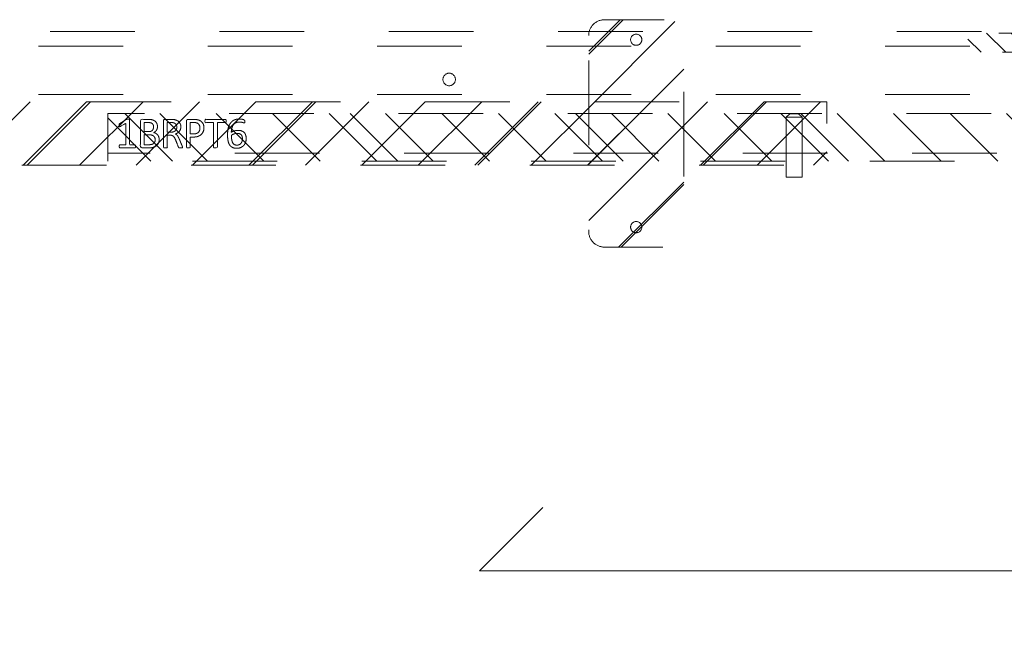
# Model space of a CAD drawing. Header units: inches. Extents: x -522 to -243, y -71 to 49.
# Tile 13 of 54: x -299 to -284, y -26 to -17. Entities that reach past the tile are written whole.
import ezdxf

# ---------------------------------------------------------------- set-up
doc = ezdxf.new("R2010")
doc.units = ezdxf.units.IN
doc.header["$LTSCALE"] = 32
doc.header["$MEASUREMENT"] = 0
doc.linetypes.add('Dash Style-1', pattern=[0.083328, 0.041656, -0.041672])
for name, color, linetype, lineweight in [('DashLine', 7, 'Dash Style-1', 13), ('DashLineFill', 7, 'Dash Style-1', 13), ('Drawing', 7, 'Continuous', 18), ('Metal-DeskStructure', 7, 'Continuous', 13), ('None', 7, 'Continuous', 18), ('SolidLine', 7, 'Continuous', 15)]:
    doc.layers.add(name, color=color, linetype=linetype, lineweight=lineweight)
doc.layers.add('Electrical', color=1, linetype='Dash Style-1', lineweight=15, true_color=0xff0000)
pattern_1 = [(45, (0, 0), (-1.61302, 1.93572), []), (45, (-1.0608, 1.0608), (-0.472346, 0.416761), [])]

# ---------------------------------------------------------------- blocks, each defined once
blk = doc.blocks.new('Group-5')
at = {"layer": 'SolidLine'}
for p, q in [((24.217, -42.594), (24.217, -30.594)), ((24.217, -30.594), (25.217, -31.594)), ((24.217, -42.594), (23.217, -41.594))]:
    blk.add_line(p, q, dxfattribs=at)
blk = doc.blocks.new('Group-6')
at = {"layer": 'SolidLine'}
blk.add_blockref('Group-5', (0, 0), dxfattribs=at)
blk = doc.blocks.new('Group-19')
at = {"layer": 'DashLine'}
for p, q in [((19.836, 0.255), (19.892, 0.311)), ((19.901, 0.311), (19.892, 0.311)), ((19.912, 0.311), (19.901, 0.311)), ((19.926, 0.311), (19.912, 0.311)), ((19.943, 0.311), (19.926, 0.311)), ((19.978, 0.311), (19.943, 0.311)), ((19.995, 0.311), (19.978, 0.311)), ((20.009, 0.311), (19.995, 0.311)), ((20.02, 0.311), (20.009, 0.311)), ((20.027, 0.311), (20.02, 0.311)), ((20.029, 0.311), (20.027, 0.311)), ((20.029, 0.311), (20.086, 0.255)), ((19.84, 0.255), (19.836, 0.255)), ((19.836, -0.689), (19.836, 0.255)), ((19.852, 0.255), (19.84, 0.255)), ((19.872, 0.255), (19.852, 0.255)), ((19.898, 0.255), (19.872, 0.255)), ((19.928, 0.255), (19.898, 0.255)), ((19.961, 0.255), (19.928, 0.255)), ((19.993, 0.255), (19.961, 0.255)), ((20.023, 0.255), (19.993, 0.255)), ((20.049, 0.255), (20.023, 0.255)), ((20.069, 0.255), (20.049, 0.255)), ((20.081, 0.255), (20.069, 0.255)), ((20.086, 0.255), (20.081, 0.255)), ((20.086, 0.255), (20.086, -0.689)), ((20.086, -0.689), (19.836, -0.689))]:
    blk.add_line(p, q, dxfattribs=at)
blk = doc.blocks.new('Group-20')
at = {"layer": 'Metal-DeskStructure', "color": 7}
for points, knots in [([(9.589, -0.203), (9.589, -0.21), (9.586, -0.224), (9.578, -0.227), (9.459, -0.227), (9.34, -0.227), (9.336, -0.225), (9.333, -0.219), (9.331, -0.21), (9.331, -0.197), (9.333, -0.188), (9.334, -0.182), (9.34, -0.179), (9.389, -0.179), (9.436, -0.179), (9.436, -0.009), (9.436, 0.161), (9.393, 0.135), (9.349, 0.109), (9.344, 0.107), (9.334, 0.106), (9.331, 0.109), (9.329, 0.12), (9.329, 0.133), (9.329, 0.143), (9.331, 0.148), (9.334, 0.152), (9.338, 0.154), (9.39, 0.187), (9.441, 0.22), (9.443, 0.222), (9.447, 0.222), (9.453, 0.224), (9.47, 0.224), (9.488, 0.224), (9.493, 0.22), (9.495, 0.216), (9.495, 0.018), (9.495, -0.179), (9.536, -0.179), (9.58, -0.179), (9.584, -0.182), (9.587, -0.188), (9.589, -0.197), (9.589, -0.203)], [0, 0, 0, 0.00261, 0.007831, 0.010441, 0.176195, 0.178805, 0.181415, 0.184026, 0.186636, 0.188594, 0.190551, 0.192509, 0.194467, 0.244389, 0.244389, 0.424498, 0.424498, 0.47805, 0.47805, 0.484241, 0.490432, 0.496622, 0.502813, 0.507071, 0.510941, 0.514811, 0.518682, 0.518682, 0.576295, 0.576295, 0.578743, 0.58119, 0.583638, 0.590247, 0.593184, 0.596122, 0.599059, 0.911881, 0.911881, 0.976501, 0.982376, 0.988251, 0.994125, 1, 1, 1]), ([(9.96, -0.097), (9.96, -0.119), (9.949, -0.155), (9.931, -0.184), (9.903, -0.204), (9.853, -0.227), (9.746, -0.227), (9.68, -0.227), (9.665, -0.215), (9.665, -0.002), (9.665, 0.211), (9.68, 0.222), (9.738, 0.222), (9.829, 0.222), (9.881, 0.205), (9.914, 0.178), (9.933, 0.135), (9.933, 0.093), (9.925, 0.063), (9.91, 0.039), (9.886, 0.019), (9.873, 0.013), (9.892, 0.01), (9.923, -0.009), (9.947, -0.036), (9.96, -0.075), (9.96, -0.097)], [0, 0, 0, 0.031455, 0.06291, 0.094366, 0.125821, 0.188731, 0.266159, 0.275837, 0.285516, 0.435531, 0.44521, 0.454888, 0.521427, 0.574659, 0.627891, 0.681123, 0.734355, 0.762747, 0.791139, 0.819531, 0.847924, 0.847924, 0.885943, 0.923962, 0.961981, 1, 1, 1]), ([(9.872, 0.102), (9.872, 0.119), (9.862, 0.144), (9.842, 0.163), (9.811, 0.172), (9.755, 0.172), (9.724, 0.172), (9.724, 0.1), (9.724, 0.028), (9.758, 0.028), (9.814, 0.028), (9.844, 0.039), (9.862, 0.06), (9.872, 0.087), (9.872, 0.102)], [0, 0, 0, 0.074499, 0.148998, 0.223496, 0.297995, 0.395417, 0.395417, 0.61891, 0.61891, 0.724928, 0.793696, 0.862464, 0.931232, 1, 1, 1]), ([(10.327, -0.217), (10.327, -0.221), (10.325, -0.225), (10.317, -0.227), (10.304, -0.228), (10.286, -0.228), (10.275, -0.227), (10.267, -0.225), (10.264, -0.219), (10.262, -0.214), (10.242, -0.161), (10.221, -0.108), (10.214, -0.09), (10.199, -0.06), (10.177, -0.038), (10.148, -0.027), (10.108, -0.027), (10.088, -0.027), (10.088, -0.122), (10.088, -0.221), (10.085, -0.225), (10.077, -0.227), (10.066, -0.228), (10.05, -0.228), (10.039, -0.227), (10.031, -0.225), (10.028, -0.221), (10.028, -0.01), (10.028, 0.211), (10.042, 0.222), (10.098, 0.222), (10.162, 0.222), (10.184, 0.22), (10.194, 0.218), (10.219, 0.215), (10.26, 0.194), (10.286, 0.165), (10.301, 0.126), (10.301, 0.082), (10.288, 0.045), (10.266, 0.017), (10.232, -0.001), (10.214, -0.009), (10.225, -0.014), (10.243, -0.029), (10.258, -0.049), (10.271, -0.077), (10.279, -0.094), (10.299, -0.143), (10.319, -0.191), (10.325, -0.204), (10.327, -0.215), (10.327, -0.217)], [0, 0, 0, 0.004018, 0.008035, 0.012053, 0.01607, 0.020088, 0.024105, 0.028123, 0.03214, 0.03214, 0.070951, 0.070951, 0.084634, 0.098317, 0.112001, 0.125684, 0.138745, 0.138745, 0.202807, 0.205295, 0.207782, 0.21027, 0.212758, 0.214748, 0.216739, 0.218729, 0.220719, 0.332671, 0.339637, 0.346603, 0.391882, 0.407555, 0.423229, 0.423229, 0.466696, 0.510164, 0.553631, 0.597099, 0.640566, 0.684033, 0.727501, 0.770968, 0.770968, 0.798042, 0.825115, 0.852188, 0.879262, 0.879262, 0.958132, 0.958132, 0.979066, 1, 1, 1]), ([(10.238, 0.096), (10.238, 0.124), (10.214, 0.159), (10.186, 0.168), (10.177, 0.17), (10.155, 0.172), (10.113, 0.172), (10.088, 0.172), (10.088, 0.096), (10.088, 0.021), (10.117, 0.021), (10.17, 0.021), (10.203, 0.032), (10.227, 0.054), (10.238, 0.082), (10.238, 0.096)], [0, 0, 0, 0.142515, 0.285031, 0.285031, 0.330993, 0.376955, 0.445899, 0.445899, 0.655281, 0.655281, 0.734439, 0.800829, 0.867219, 0.93361, 1, 1, 1]), ([(10.665, 0.091), (10.665, 0.056), (10.642, 0.002), (10.602, -0.035), (10.543, -0.057), (10.475, -0.057), (10.45, -0.057), (10.45, -0.137), (10.45, -0.221), (10.447, -0.225), (10.439, -0.227), (10.428, -0.228), (10.412, -0.228), (10.401, -0.227), (10.393, -0.225), (10.39, -0.221), (10.39, -0.011), (10.39, 0.209), (10.404, 0.222), (10.462, 0.222), (10.524, 0.222), (10.55, 0.218), (10.587, 0.211), (10.624, 0.189), (10.652, 0.157), (10.665, 0.115), (10.665, 0.091)], [0, 0, 0, 0.066268, 0.132535, 0.198803, 0.26507, 0.303966, 0.303966, 0.429297, 0.43506, 0.440822, 0.446584, 0.452347, 0.456957, 0.461567, 0.466177, 0.470786, 0.728938, 0.745073, 0.761208, 0.845107, 0.870922, 0.896738, 0.922553, 0.948369, 0.974184, 1, 1, 1]), ([(10.602, 0.085), (10.602, 0.113), (10.581, 0.15), (10.552, 0.167), (10.521, 0.172), (10.477, 0.172), (10.45, 0.172), (10.45, 0.083), (10.45, -0.007), (10.477, -0.007), (10.53, -0.007), (10.567, 0.006), (10.591, 0.032), (10.602, 0.065), (10.602, 0.085)], [0, 0, 0, 0.053098, 0.106195, 0.159293, 0.212391, 0.297937, 0.297937, 0.584068, 0.584068, 0.669615, 0.752211, 0.834807, 0.917404, 1, 1, 1]), ([(11.014, 0.196), (11.014, 0.19), (11.014, 0.179), (11.011, 0.174), (11.005, 0.17), (10.941, 0.17), (10.878, 0.17), (10.878, -0.024), (10.878, -0.221), (10.874, -0.225), (10.867, -0.227), (10.856, -0.228), (10.839, -0.228), (10.828, -0.227), (10.821, -0.225), (10.817, -0.221), (10.817, -0.024), (10.817, 0.17), (10.754, 0.17), (10.69, 0.17), (10.684, 0.174), (10.682, 0.179), (10.68, 0.189), (10.68, 0.202), (10.682, 0.213), (10.684, 0.218), (10.69, 0.222), (10.847, 0.222), (11.005, 0.222), (11.011, 0.218), (11.014, 0.213), (11.014, 0.202), (11.014, 0.196)], [0, 0, 0, 0.003046, 0.005389, 0.007733, 0.010076, 0.089744, 0.089744, 0.335779, 0.340465, 0.345152, 0.349838, 0.354524, 0.360382, 0.36624, 0.372099, 0.377957, 0.6855, 0.6855, 0.785085, 0.788014, 0.790943, 0.793872, 0.796801, 0.798998, 0.801195, 0.803391, 0.805588, 0.991213, 0.99341, 0.995606, 0.997803, 1, 1, 1]), ([(11.33, -0.081), (11.33, -0.11), (11.313, -0.166), (11.275, -0.208), (11.218, -0.234), (11.151, -0.234), (11.109, -0.219), (11.075, -0.193), (11.055, -0.156), (11.042, -0.108), (11.037, -0.051), (11.037, 0.01), (11.045, 0.098), (11.086, 0.17), (11.127, 0.207), (11.184, 0.227), (11.236, 0.227), (11.262, 0.224), (11.284, 0.22), (11.299, 0.213), (11.304, 0.209), (11.306, 0.205), (11.308, 0.2), (11.308, 0.186), (11.308, 0.167), (11.302, 0.165), (11.295, 0.165), (11.282, 0.17), (11.264, 0.176), (11.236, 0.179), (11.186, 0.179), (11.14, 0.154), (11.11, 0.109), (11.098, 0.05), (11.096, 0.019), (11.105, 0.024), (11.127, 0.036), (11.155, 0.043), (11.184, 0.048), (11.238, 0.048), (11.288, 0.028), (11.317, -0.007), (11.33, -0.053), (11.33, -0.081)], [0, 0, 0, 0.047284, 0.094569, 0.141853, 0.189137, 0.222912, 0.256686, 0.290461, 0.324235, 0.35801, 0.391784, 0.42357, 0.487141, 0.518927, 0.550713, 0.582499, 0.593093, 0.603687, 0.61428, 0.624874, 0.635468, 0.646062, 0.656655, 0.684464, 0.710949, 0.724191, 0.737433, 0.750675, 0.763918, 0.77716, 0.803647, 0.830135, 0.856622, 0.883109, 0.883109, 0.892179, 0.901248, 0.910318, 0.919387, 0.93954, 0.959693, 0.979847, 1, 1, 1]), ([(11.271, -0.086), (11.271, -0.068), (11.264, -0.035), (11.243, -0.011), (11.214, 0), (11.177, 0), (11.151, -0.003), (11.127, -0.011), (11.107, -0.022), (11.098, -0.029), (11.098, -0.073), (11.109, -0.132), (11.131, -0.169), (11.162, -0.184), (11.206, -0.184), (11.24, -0.167), (11.26, -0.14), (11.271, -0.105), (11.271, -0.086)], [0, 0, 0, 0.044843, 0.089687, 0.13453, 0.179374, 0.20352, 0.227667, 0.251813, 0.27596, 0.27596, 0.366465, 0.45697, 0.547475, 0.63798, 0.728485, 0.81899, 0.909495, 1, 1, 1]), ([(9.897, -0.101), (9.897, -0.081), (9.885, -0.051), (9.861, -0.031), (9.824, -0.02), (9.76, -0.02), (9.724, -0.02), (9.724, -0.098), (9.724, -0.177), (9.767, -0.177), (9.851, -0.177), (9.885, -0.149), (9.897, -0.119), (9.897, -0.101)], [0, 0, 0, 0.079156, 0.158312, 0.237468, 0.316624, 0.419526, 0.419526, 0.643799, 0.643799, 0.767809, 0.883905, 0.941952, 1, 1, 1])]:
    blk.add_open_spline(points, degree=2, knots=knots, dxfattribs=at)
blk = doc.blocks.new('1BRPT6-LeftBeam (2D)')
at = {"layer": 'DashLineFill', "linetype": 'Continuous', "lineweight": 13}
h = blk.add_hatch(dxfattribs=at)
h.set_pattern_fill('Steel', color=253, style=0, pattern_type=2)
h.set_pattern_definition(pattern_1)
edge = h.paths.add_edge_path()
edge.add_arc((16.974, 1.541), 0.25, 90, 180, ccw=False)
edge.add_line((16.974, 1.791), (17.97, 1.791))
edge.add_arc((17.97, 1.541), 0.25, 0, 90, ccw=False)
edge.add_line((18.22, 1.541), (18.22, -1.541))
edge.add_arc((17.97, -1.541), 0.25, 270, 360, ccw=False)
edge.add_line((17.97, -1.791), (16.974, -1.791))
edge.add_arc((16.974, -1.541), 0.25, 180, 270, ccw=False)
edge.add_line((16.724, -1.541), (16.724, 1.541))
h = blk.add_hatch(dxfattribs=at)
h.set_pattern_fill('Steel', color=253, style=0, pattern_type=2)
h.set_pattern_definition(pattern_1)
h.paths.add_polyline_path([(-1.85, 0.5), (20.472, 0.5), (20.472, -0.5), (-1.85, -0.5)])
at = {"layer": 'DashLineFill', "flags": 128}
blk.add_lwpolyline([(16.724, 1.541, -0.414214), (16.974, 1.791), (17.97, 1.791, -0.414214), (18.22, 1.541), (18.22, -1.541, -0.414214), (17.97, -1.791), (16.974, -1.791, -0.414214), (16.724, -1.541)], format="xyb", close=True, dxfattribs=at)
blk.add_lwpolyline([(-1.85, 0.5), (20.472, 0.5), (20.472, -0.5), (-1.85, -0.5)], close=True, dxfattribs=at)
at = {"layer": 'SolidLine', "flags": 128}
for points in [[(17.561, 1.476), (17.561, 1.468), (17.559, 1.459), (17.557, 1.451), (17.554, 1.442), (17.551, 1.435), (17.546, 1.427), (17.541, 1.42), (17.535, 1.414), (17.529, 1.408), (17.522, 1.403), (17.514, 1.398), (17.506, 1.395), (17.498, 1.392), (17.49, 1.389), (17.481, 1.388), (17.472, 1.388), (17.464, 1.388), (17.455, 1.389), (17.447, 1.392), (17.439, 1.395), (17.431, 1.398), (17.423, 1.403), (17.416, 1.408), (17.41, 1.414), (17.404, 1.42), (17.399, 1.427), (17.394, 1.435), (17.391, 1.442), (17.388, 1.451), (17.386, 1.459), (17.384, 1.468), (17.384, 1.476), (17.384, 1.485), (17.386, 1.494), (17.388, 1.502), (17.391, 1.51), (17.394, 1.518), (17.399, 1.526), (17.404, 1.533), (17.41, 1.539), (17.416, 1.545), (17.423, 1.55), (17.431, 1.555), (17.439, 1.558), (17.447, 1.561), (17.455, 1.563), (17.464, 1.565), (17.472, 1.565), (17.481, 1.565), (17.49, 1.563), (17.498, 1.561), (17.506, 1.558), (17.514, 1.555), (17.522, 1.55), (17.529, 1.545), (17.535, 1.539), (17.541, 1.533), (17.546, 1.526), (17.551, 1.518), (17.554, 1.51), (17.557, 1.502), (17.559, 1.494), (17.561, 1.485)], [(17.561, -1.476), (17.561, -1.485), (17.559, -1.494), (17.557, -1.502), (17.554, -1.51), (17.551, -1.518), (17.546, -1.526), (17.541, -1.533), (17.535, -1.539), (17.529, -1.545), (17.522, -1.55), (17.514, -1.555), (17.506, -1.558), (17.498, -1.561), (17.49, -1.563), (17.481, -1.565), (17.472, -1.565), (17.464, -1.565), (17.455, -1.563), (17.447, -1.561), (17.439, -1.558), (17.431, -1.555), (17.423, -1.55), (17.416, -1.545), (17.41, -1.539), (17.404, -1.533), (17.399, -1.526), (17.394, -1.518), (17.391, -1.51), (17.388, -1.502), (17.386, -1.494), (17.384, -1.485), (17.384, -1.476), (17.384, -1.468), (17.386, -1.459), (17.388, -1.451), (17.391, -1.442), (17.394, -1.435), (17.399, -1.427), (17.404, -1.42), (17.41, -1.414), (17.416, -1.408), (17.423, -1.403), (17.431, -1.398), (17.439, -1.395), (17.447, -1.392), (17.455, -1.389), (17.464, -1.388), (17.472, -1.388), (17.481, -1.388), (17.49, -1.389), (17.498, -1.392), (17.506, -1.395), (17.514, -1.398), (17.522, -1.403), (17.529, -1.408), (17.535, -1.414), (17.541, -1.42), (17.546, -1.427), (17.551, -1.435), (17.554, -1.442), (17.557, -1.451), (17.559, -1.459), (17.561, -1.468)]]:
    blk.add_lwpolyline(points, close=True, dxfattribs=at)
at = {"layer": 'DashLine', "color": 7}
blk.add_blockref('Group-19', (0, 0), dxfattribs=at)
at = {"layer": 'Metal-DeskStructure', "color": 7}
blk.add_blockref('Group-20', (0, 0), dxfattribs=at)
blk = doc.blocks.new('1BRPT7-CChannel-762 (2D)')
at = {"layer": 'DashLineFill', "linetype": 'Continuous', "lineweight": 13}
h = blk.add_hatch(dxfattribs=at)
h.set_pattern_fill('Steel', color=253, style=0, pattern_type=2)
h.set_pattern_definition(pattern_1)
h.paths.add_polyline_path([(-0.313, 0.417), (-0.313, 15), (0.437, 15), (0.437, -15), (-0.313, -15), (-0.313, -0.417)])
at = {"layer": 'DashLine'}
blk.add_line((0.311, 15), (0.311, -15), dxfattribs=at)
at = {"layer": 'DashLineFill', "flags": 128}
blk.add_lwpolyline([(-0.313, 0.417), (-0.313, 15), (0.437, 15), (0.437, -15), (-0.313, -15), (-0.313, -0.417)], dxfattribs=at)
blk = doc.blocks.new('1BRPXC_Power_Pantry_42x12 (2D)')
at = {"layer": 'Electrical', "linetype": 'Continuous', "lineweight": 5, "true_color": 0xdd0000}
h = blk.add_hatch(dxfattribs=at)
h.set_pattern_fill('ElectricalHatch', color=12, style=0, pattern_type=2)
h.set_pattern_definition([(45, (0, 0), (-0.333333, -0.722222), [])])
h.paths.add_polyline_path([(6.533, 0.787), (6.836, 0.787), (6.836, -0.787), (6.533, -0.787)])
at = {"layer": 'DashLine'}
for p, q in [((6.506, 18.091), (6.506, -18.111)), ((6.742, -18.09), (6.742, 18.09)), ((7.5, -18.091), (7.5, 18.091))]:
    blk.add_line(p, q, dxfattribs=at)
at = {"layer": 'DashLine', "flags": 128}
blk.add_lwpolyline([(7.264, -8.858), (7.273, -8.859), (7.283, -8.86), (7.292, -8.863), (7.301, -8.866), (7.31, -8.87), (7.318, -8.875), (7.326, -8.881), (7.333, -8.887), (7.34, -8.894), (7.346, -8.902), (7.351, -8.91), (7.355, -8.919), (7.358, -8.928), (7.36, -8.937), (7.362, -8.947), (7.362, -8.957), (7.362, -8.966), (7.36, -8.976), (7.358, -8.985), (7.355, -8.994), (7.351, -9.003), (7.346, -9.011), (7.34, -9.019), (7.333, -9.026), (7.326, -9.033), (7.318, -9.039), (7.31, -9.043), (7.301, -9.048), (7.292, -9.051), (7.283, -9.053), (7.273, -9.055), (7.264, -9.055), (7.254, -9.055), (7.245, -9.053), (7.235, -9.051), (7.226, -9.048), (7.217, -9.043), (7.209, -9.039), (7.201, -9.033), (7.194, -9.026), (7.188, -9.019), (7.182, -9.011), (7.177, -9.003), (7.173, -8.994), (7.17, -8.985), (7.167, -8.976), (7.166, -8.966), (7.165, -8.957), (7.166, -8.947), (7.167, -8.937), (7.17, -8.928), (7.173, -8.919), (7.177, -8.91), (7.182, -8.902), (7.188, -8.894), (7.194, -8.887), (7.201, -8.881), (7.209, -8.875), (7.217, -8.87), (7.226, -8.866), (7.235, -8.863), (7.245, -8.86), (7.254, -8.859)], close=True, dxfattribs=at)
at = {"layer": 'Electrical', "flags": 128}
blk.add_lwpolyline([(6.533, 0.787), (6.836, 0.787), (6.836, -0.787), (6.533, -0.787)], close=True, dxfattribs=at)
blk = doc.blocks.new('Group-41')
at = {"layer": 'None'}
blk.add_blockref('Group-6', (0, 0), dxfattribs=at)
at = {"layer": 'SolidLine', "color": 7}
for name, p in [('1BRPXC_Power_Pantry_42x12 (2D)', (9.213, -34.114)), ('1BRPT7-CChannel-762 (2D)', (17.327, -33.449))]:
    blk.add_blockref(name, p, dxfattribs=at)
at = {"layer": 'SolidLine', "color": 7, "rotation": 90}
blk.add_blockref('1BRPT6-LeftBeam (2D)', (17.327, -57.598), dxfattribs=at)
blk = doc.blocks.new('SL Huddle Table (2D)')
at = {"layer": 'None'}
blk.add_blockref('Group-41', (0, 0), dxfattribs=at)
at = {"layer": 'Drawing', "color": 0, "flags": 1}
for tag in ['Catalog', 'Custom', 'Tag', 'Option1', 'Option2', 'Option3', 'Option4', 'Option5', 'Option6', 'Option7', 'Option8', 'Option9', 'Option10', 'Option11', 'Option12', 'FinishGroup', 'Discount', 'Item1', 'Item2', 'Item3', 'Item4', 'Item5', 'Item6', 'Item7', 'Item8', 'Item9', 'Item10', 'Item11', 'Item12', 'Item13', 'Item14', 'Item15', 'Item16', 'Item17', 'Item18', 'Item19', 'Item20', 'Item21', 'Item22', 'Item23', 'Item24', 'Item25']:
    blk.add_attdef(tag, (34.318, -16.332), '', height=0.00709, dxfattribs=at)

msp = doc.modelspace()

# ---------------------------------------------------------------- block references
at = {"layer": 'Drawing', "rotation": 270}
msp.add_blockref('SL Huddle Table (2D)', (-249.551, -1.093), dxfattribs=at)

doc.saveas('drawing.dxf')
